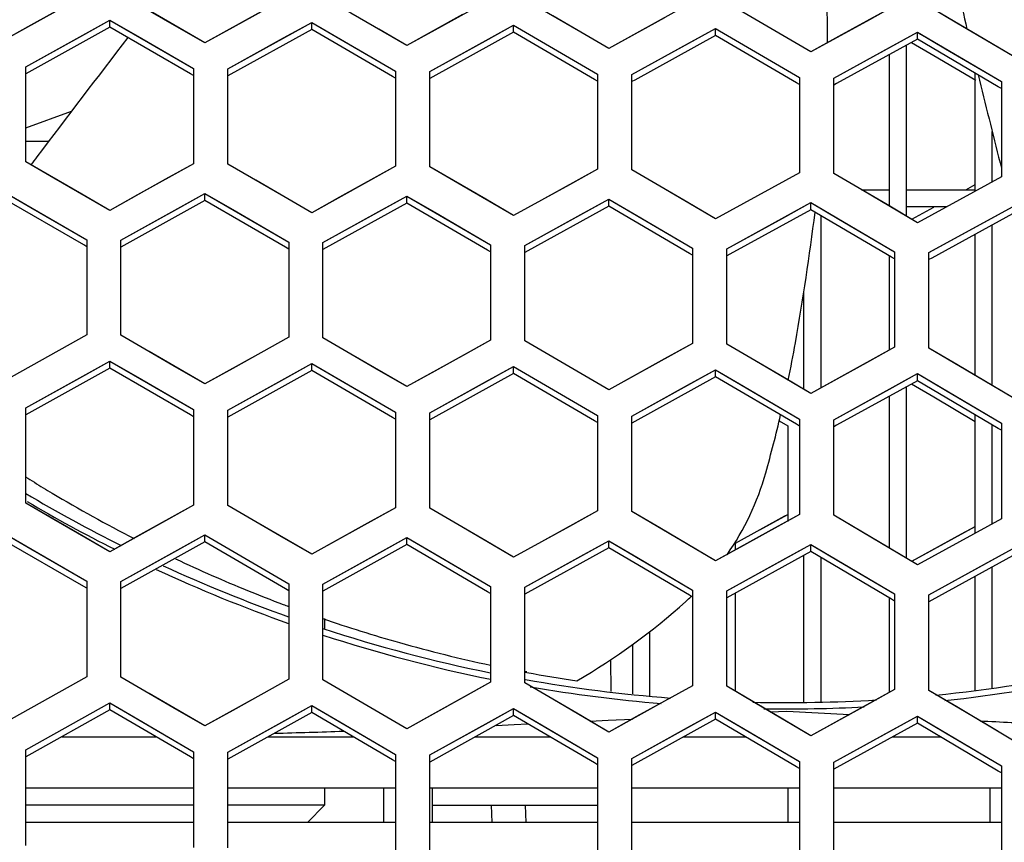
# Model space of a CAD drawing. Header units: millimetres. Extents: x 0 to 420, y 0 to 297.
# Tile 34 of 139: x 124.9 to 130.65, y 99.84 to 104.64. Entities that reach past the tile are written whole.
import ezdxf

# ---------------------------------------------------------------- set-up
doc = ezdxf.new("R2010")
doc.units = ezdxf.units.MM
doc.header["$LTSCALE"] = 23.1
doc.linetypes.add('DASHED', pattern=[0.2, 0.1, -0.1])
doc.layers.get('0').update_dxf_attribs({"linetype": 'CONTINUOUS'})
for name, color, linetype in [('02___PRT_ALL_AXES', 7, 'CONTINUOUS'), ('DIM_PILOTEES', 7, 'CONTINUOUS'), ('LAY0001', 7, 'CONTINUOUS')]:
    doc.layers.add(name, color=color, linetype=linetype)
doc.styles.get("Standard").update_dxf_attribs({"font": 'txt', "width": 0.7})
doc.dimstyles.new('DIMSTYLE_7', dxfattribs={"dimtxt": 2.5, "dimasz": 3.5, "dimexe": 2, "dimexo": 0, "dimtad": 1, "dimdsep": 46, "dimtxsty": 'Standard', "dimblk": '_FILLED', "dimblk1": '_FILLED', "dimblk2": '_FILLED', "dimcen": 0.09, "dimazin": 2, "dimtp": 0.3, "dimtm": 0.3, "dimtfac": 1, "dimtmove": 0, "dimatfit": 2, "dimldrblk": '_FILLED', "dimfxl": 0, "dimtolj": 1, "dimarcsym": 0})

# ---------------------------------------------------------------- blocks, each defined once
blk = doc.blocks.new('_FILLED')
at = {"color": 0, "linetype": 'ByBlock'}
blk.add_solid([(0, 0), (-1, 0.1429), (-1, -0.1429)], dxfattribs=at)
blk = doc.blocks.new('*D14')
at = {"layer": 'DIM_PILOTEES', "color": 2, "linetype": 'Continuous'}
for p, q in [((120.1827, 77.6871), (177.0028, 120.8628)), ((161.5321, 109.1071), (120.1827, 77.6871)), ((78.8334, 46.267), (120.1827, 77.6871))]:
    blk.add_line(p, q, dxfattribs=at)
at = {"layer": 'DIM_PILOTEES', "color": 2, "linetype": 'Continuous', "xscale": 3.5, "yscale": 3.5, "zscale": 3.5}
for p, rotation in [((161.5321, 109.1071), 37.2300217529), ((78.8334, 46.267), 217.2300217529)]:
    blk.add_blockref('_FILLED', p, dxfattribs=dict(at, rotation=rotation))
at = {"layer": 'DIM_PILOTEES', "color": 2, "linetype": 'Continuous', "insert": (166.7709, 117.0127), "char_height": 2.5, "width": 15.714286, "attachment_point": 1, "rotation": 37.23002, "line_spacing_factor": 0.9}
blk.add_mtext('{\\ftxt;\\W0.0001;\\H0.0001;\\~}{\\ftxt;\\W0.7857142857;\\H2.5; }{\\ftxt;\\W0.0001;\\H0.0001;\\~}{\\ftxt;\\W0.0001;\\H0.0001;\\~}{\\ftxt;\\W1.3333333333;\\H2.5; }{\\ftxt;\\W0.0001;\\H0.0001;\\~}{\\ftxt;\\W0.0001;\\H0.0001;\\~}{\\ftxt;\\W2.0714285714;\\H2.5; }{\\ftxt;\\W0.0001;\\H0.0001;\\~}', dxfattribs=at)

msp = doc.modelspace()

# ---------------------------------------------------------------- linework, layer by layer
at = {"color": 7, "linetype": 'Continuous'}
for p, q in [((125.2937, 104.7928), (124.9666, 104.6107)), ((125.8208, 104.6019), (125.4937, 104.7907)), ((126.4737, 104.7795), (126.1466, 104.5982)), ((127.0008, 104.5874), (126.6737, 104.777)), ((127.6537, 104.7636), (127.3266, 104.5829)), ((128.1808, 104.5702), (127.8537, 104.7606)), ((128.8337, 104.745), (128.5066, 104.565)), ((129.3608, 104.5503), (129.0337, 104.7415)), ((130.0137, 104.7236), (129.6866, 104.5443)), ((130.5408, 104.5276), (130.2137, 104.7197)), ((124.9666, 104.6107), (124.8037, 104.5199)), ((125.428, 104.6001), (124.9554, 104.337)), ((125.2643, 104.5498), (125.428, 104.6409)), ((125.428, 104.6001), (125.428, 104.6409)), ((125.428, 104.6409), (125.5917, 104.5464)), ((125.9003, 104.3273), (125.428, 104.6001)), ((125.9837, 104.5078), (125.8208, 104.6019)), ((126.1466, 104.5982), (125.9837, 104.5078)), ((126.4442, 104.5366), (126.608, 104.6273)), ((126.608, 104.5864), (126.608, 104.6273)), ((126.608, 104.6273), (126.7717, 104.5325)), ((127.6242, 104.5206), (127.788, 104.611)), ((127.788, 104.5701), (127.788, 104.611)), ((127.788, 104.611), (127.9517, 104.5157)), ((128.8042, 104.5019), (128.968, 104.592)), ((128.968, 104.551), (128.968, 104.592)), ((128.968, 104.592), (129.1317, 104.4963)), ((128.968, 104.592), (128.9859, 104.5816)), ((124.938, 104.3681), (125.2643, 104.5498)), ((125.5917, 104.5464), (125.918, 104.3579)), ((126.118, 104.3556), (126.4442, 104.5366)), ((126.608, 104.5864), (126.1354, 104.3244)), ((127.0802, 104.3125), (126.608, 104.5864)), ((127.1637, 104.4929), (127.0008, 104.5874)), ((127.3266, 104.5829), (127.1637, 104.4929)), ((127.788, 104.5701), (127.3153, 104.309)), ((128.2602, 104.295), (127.788, 104.5701)), ((128.3437, 104.4752), (128.1808, 104.5702)), ((128.5066, 104.565), (128.3437, 104.4752)), ((128.968, 104.551), (128.4953, 104.2909)), ((129.4401, 104.2748), (128.968, 104.551)), ((129.5237, 104.4549), (129.3608, 104.5503)), ((129.6866, 104.5443), (129.5237, 104.4549)), ((129.9842, 104.4805), (130.148, 104.5703)), ((130.148, 104.5292), (130.148, 104.5703)), ((130.148, 104.5703), (130.3117, 104.4741)), ((130.148, 104.5703), (130.1659, 104.5597)), ((126.7717, 104.5325), (127.098, 104.3431)), ((127.298, 104.3404), (127.6242, 104.5206)), ((127.9517, 104.5157), (128.278, 104.3256)), ((128.478, 104.3224), (128.8042, 104.5019)), ((129.1317, 104.4963), (129.458, 104.3053)), ((129.658, 104.3016), (129.9842, 104.4805)), ((130.148, 104.5292), (129.6753, 104.2701)), ((130.0844, 103.4948), (130.0844, 104.4944)), ((130.1131, 104.5108), (130.2431, 104.4344)), ((130.62, 104.2518), (130.148, 104.5292)), ((130.7037, 104.4318), (130.5408, 104.5276)), ((129.9844, 103.5536), (129.9844, 104.4396)), ((130.2431, 104.4344), (130.488, 104.2905)), ((130.3117, 104.4741), (130.638, 104.2823)), ((124.938, 103.8126), (124.938, 104.3681)), ((124.9554, 104.337), (124.938, 104.3273)), ((124.9554, 104.337), (124.938, 104.3273)), ((125.918, 104.317), (125.9003, 104.3273)), ((125.918, 104.3579), (125.918, 103.8023)), ((126.118, 103.7999), (126.118, 104.3556)), ((126.1354, 104.3244), (126.118, 104.3147)), ((126.1354, 104.3244), (126.118, 104.3147)), ((127.098, 104.3022), (127.0802, 104.3125)), ((127.098, 104.3431), (127.098, 103.7873)), ((127.298, 103.7845), (127.298, 104.3404)), ((127.3153, 104.309), (127.298, 104.2994)), ((127.3153, 104.309), (127.298, 104.2994)), ((128.278, 104.3256), (128.278, 103.7696)), ((128.478, 103.7663), (128.478, 104.3224)), ((129.458, 104.3053), (129.458, 103.749)), ((130.4844, 103.6416), (130.4844, 104.3316)), ((128.278, 104.2846), (128.2602, 104.295)), ((128.278, 104.2846), (128.2602, 104.295)), ((128.4953, 104.2909), (128.478, 104.2814)), ((128.4953, 104.2909), (128.478, 104.2814)), ((129.458, 104.2643), (129.4401, 104.2748)), ((129.658, 103.7453), (129.658, 104.3016)), ((129.6753, 104.2701), (129.658, 104.2606)), ((129.6753, 104.2701), (129.658, 104.2606)), ((130.638, 104.2412), (130.62, 104.2518)), ((130.638, 104.2823), (130.638, 103.7257)), ((124.938, 104.0117), (125.2053, 104.109)), ((130.5844, 103.6964), (130.5844, 103.9897)), ((125.2651, 103.6239), (124.938, 103.8126)), ((125.918, 103.8023), (125.5909, 103.6204)), ((126.4451, 103.6104), (126.118, 103.7999)), ((127.098, 103.7873), (126.7709, 103.6061)), ((127.6251, 103.5941), (127.298, 103.7845)), ((128.278, 103.7696), (127.9509, 103.5891)), ((128.8051, 103.575), (128.478, 103.7663)), ((129.458, 103.749), (129.1309, 103.5693)), ((129.9851, 103.5532), (129.658, 103.7453)), ((130.638, 103.7257), (130.3109, 103.5466)), ((130.4293, 103.6504), (130.4844, 103.6806)), ((130.4702, 103.6728), (130.4844, 103.6806)), ((124.8037, 103.6411), (124.9674, 103.5467)), ((125.428, 103.5297), (125.2651, 103.6239)), ((125.5909, 103.6204), (125.428, 103.5297)), ((125.82, 103.5376), (125.9837, 103.6287)), ((125.9837, 103.5877), (125.9837, 103.6287)), ((125.9837, 103.6287), (126.1474, 103.5338)), ((127, 103.5228), (127.1637, 103.6135)), ((127.1637, 103.5725), (127.1637, 103.6135)), ((127.1637, 103.6135), (127.3274, 103.5182)), ((129.8196, 103.6504), (129.983, 103.6504)), ((130.083, 103.6504), (130.483, 103.6504)), ((125.276, 103.3276), (124.8037, 103.6002)), ((125.9837, 103.5877), (125.5111, 103.3249)), ((126.4559, 103.314), (125.9837, 103.5877)), ((126.608, 103.5158), (126.4451, 103.6104)), ((126.7709, 103.6061), (126.608, 103.5158)), ((127.1637, 103.5725), (126.6911, 103.3107)), ((127.6359, 103.2976), (127.1637, 103.5725)), ((127.788, 103.4991), (127.6251, 103.5941)), ((127.9509, 103.5891), (127.788, 103.4991)), ((128.18, 103.5052), (128.3437, 103.5955)), ((128.3437, 103.5545), (128.3437, 103.5955)), ((128.3437, 103.5955), (128.5074, 103.4998)), ((128.968, 103.4796), (128.8051, 103.575)), ((129.1309, 103.5693), (128.968, 103.4796)), ((129.36, 103.4848), (129.5237, 103.5748)), ((129.5237, 103.5337), (129.5237, 103.5748)), ((129.5237, 103.5748), (129.6874, 103.4787)), ((124.9674, 103.5467), (125.2937, 103.3582)), ((125.4937, 103.3561), (125.82, 103.5376)), ((126.1474, 103.5338), (126.4737, 103.3446)), ((126.6737, 103.342), (127, 103.5228)), ((127.3274, 103.5182), (127.6537, 103.3282)), ((127.8537, 103.3251), (128.18, 103.5052)), ((128.3437, 103.5545), (127.8711, 103.2937)), ((128.8158, 103.2784), (128.3437, 103.5545)), ((128.5074, 103.4998), (128.8337, 103.3089)), ((129.5237, 103.5337), (129.0511, 103.2739)), ((129.9957, 103.2563), (129.5237, 103.5337)), ((129.5844, 102.4939), (129.5844, 103.4981)), ((130.148, 103.4573), (129.9851, 103.5532)), ((130.3178, 103.5504), (130.083, 103.5504)), ((130.1137, 103.4775), (130.2423, 103.548)), ((130.3109, 103.5466), (130.148, 103.4573)), ((130.7037, 103.5101), (130.2311, 103.2512)), ((130.54, 103.4616), (130.7037, 103.5512)), ((129.0337, 103.3054), (129.36, 103.4848)), ((129.6874, 103.4787), (130.0137, 103.2869)), ((130.2137, 103.2829), (130.54, 103.4616)), ((130.5844, 102.5069), (130.5844, 103.4448)), ((130.4844, 102.5659), (130.4844, 103.39)), ((125.2937, 103.3173), (125.276, 103.3276)), ((125.2937, 103.3582), (125.2937, 102.8019)), ((125.4937, 102.7997), (125.4937, 103.3561)), ((126.4737, 103.3446), (126.4737, 102.7881)), ((126.6737, 102.7854), (126.6737, 103.342)), ((127.6537, 103.3282), (127.6537, 102.7714)), ((125.5111, 103.3249), (125.4937, 103.3152)), ((125.5111, 103.3249), (125.4937, 103.3152)), ((126.4737, 103.3036), (126.4559, 103.314)), ((126.6911, 103.3107), (126.6737, 103.301)), ((127.6537, 103.2872), (127.6359, 103.2976)), ((127.8537, 102.7683), (127.8537, 103.3251)), ((127.8711, 103.2937), (127.8537, 103.2841)), ((127.8711, 103.2937), (127.8537, 103.2841)), ((128.8337, 103.2679), (128.8158, 103.2784)), ((128.8337, 103.3089), (128.8337, 102.752)), ((129.0337, 102.7484), (129.0337, 103.3054)), ((129.0511, 103.2739), (129.0337, 103.2643)), ((129.0511, 103.2739), (129.0337, 103.2643)), ((130.0137, 103.2869), (130.0137, 102.7296)), ((130.2137, 102.7256), (130.2137, 103.2829)), ((129.9844, 102.7136), (129.9844, 103.263)), ((130.0137, 103.2458), (129.9957, 103.2563)), ((130.0137, 103.2458), (129.9957, 103.2563)), ((130.2311, 103.2512), (130.2137, 103.2417)), ((130.2311, 103.2512), (130.2137, 103.2417)), ((129.4844, 102.4837), (129.4844, 103.0575)), ((125.2937, 102.8019), (124.9666, 102.6194)), ((125.8208, 102.6103), (125.4937, 102.7997)), ((126.4737, 102.7881), (126.1466, 102.6063)), ((127.0008, 102.5951), (126.6737, 102.7854)), ((127.6537, 102.7714), (127.3266, 102.5904)), ((128.1808, 102.5772), (127.8537, 102.7683)), ((128.8337, 102.752), (128.5066, 102.5717)), ((129.3608, 102.5563), (129.0337, 102.7484)), ((130.0137, 102.7296), (129.6866, 102.5501)), ((130.5408, 102.5327), (130.2137, 102.7256)), ((125.2643, 102.5582), (125.428, 102.6495)), ((125.428, 102.6085), (125.428, 102.6495)), ((125.428, 102.6495), (125.5917, 102.5547)), ((126.4443, 102.5444), (126.608, 102.6353)), ((126.608, 102.5943), (126.608, 102.6353)), ((126.608, 102.6353), (126.7717, 102.5401)), ((124.9666, 102.6194), (124.8037, 102.5284)), ((125.428, 102.6085), (124.9554, 102.3449)), ((125.9002, 102.3348), (125.428, 102.6085)), ((125.9837, 102.5157), (125.8208, 102.6103)), ((126.1466, 102.6063), (125.9837, 102.5157)), ((126.608, 102.5943), (126.1354, 102.3318)), ((127.0802, 102.3194), (126.608, 102.5943)), ((127.1637, 102.5002), (127.0008, 102.5951)), ((127.3266, 102.5904), (127.1637, 102.5002)), ((127.6243, 102.5278), (127.788, 102.6183)), ((127.788, 102.5773), (127.788, 102.6183)), ((127.788, 102.6183), (127.9517, 102.5227)), ((128.8043, 102.5083), (128.968, 102.5985)), ((128.968, 102.5574), (128.968, 102.5985)), ((128.968, 102.5985), (129.1317, 102.5024)), ((124.938, 102.3762), (125.2643, 102.5582)), ((125.5917, 102.5547), (125.918, 102.3655)), ((126.118, 102.3631), (126.4443, 102.5444)), ((126.7717, 102.5401), (127.098, 102.3501)), ((127.298, 102.3472), (127.6243, 102.5278)), ((127.788, 102.5773), (127.3154, 102.3157)), ((128.2601, 102.3012), (127.788, 102.5773)), ((127.9517, 102.5227), (128.278, 102.3318)), ((128.3437, 102.4818), (128.1808, 102.5772)), ((128.5066, 102.5717), (128.3437, 102.4818)), ((128.968, 102.5574), (128.4954, 102.2969)), ((129.44, 102.28), (128.968, 102.5574)), ((129.5237, 102.4605), (129.3608, 102.5563)), ((129.6866, 102.5501), (129.5237, 102.4605)), ((130.148, 102.5346), (129.6754, 102.2751)), ((129.9843, 102.4859), (130.148, 102.5758)), ((130.148, 102.5346), (130.148, 102.5758)), ((130.148, 102.5758), (130.3117, 102.4792)), ((130.62, 102.256), (130.148, 102.5346)), ((130.7037, 102.4364), (130.5408, 102.5327)), ((128.478, 102.3284), (128.8043, 102.5083)), ((129.1317, 102.5024), (129.458, 102.3106)), ((129.658, 102.3067), (129.9843, 102.4859)), ((130.0844, 101.4972), (130.0844, 102.4997)), ((130.1129, 102.5162), (130.2431, 102.4395)), ((130.3117, 102.4792), (130.638, 102.2866)), ((129.9844, 101.5563), (129.9844, 102.4448)), ((130.2431, 102.4395), (130.4844, 102.2971)), ((124.938, 101.819), (124.938, 102.3762)), ((125.918, 102.3655), (125.918, 101.8082)), ((126.118, 101.8058), (126.118, 102.3631)), ((127.098, 102.3501), (127.098, 101.7926)), ((124.9554, 102.3449), (124.938, 102.3352)), ((125.918, 102.3245), (125.9002, 102.3348)), ((125.918, 102.3245), (125.9002, 102.3348)), ((126.1354, 102.3318), (126.118, 102.3221)), ((127.098, 102.309), (127.0802, 102.3194)), ((127.098, 102.309), (127.0802, 102.3194)), ((127.298, 101.7897), (127.298, 102.3472)), ((127.3154, 102.3157), (127.298, 102.3061)), ((127.3154, 102.3157), (127.298, 102.3061)), ((128.278, 102.2907), (128.2601, 102.3012)), ((128.278, 102.2907), (128.2601, 102.3012)), ((128.278, 102.3318), (128.278, 101.7741)), ((128.478, 101.7707), (128.478, 102.3284)), ((128.4954, 102.2969), (128.478, 102.2873)), ((128.4954, 102.2969), (128.478, 102.2873)), ((129.3396, 102.3001), (129.3894, 102.2708)), ((129.3396, 102.3001), (129.3894, 102.2708)), ((129.458, 102.3106), (129.458, 101.7527)), ((129.658, 101.7488), (129.658, 102.3067)), ((130.4844, 101.6442), (130.4844, 102.3361)), ((129.3894, 102.2708), (129.3894, 101.7129)), ((129.458, 102.2695), (129.44, 102.28)), ((129.458, 102.2695), (129.44, 102.28)), ((129.6754, 102.2751), (129.658, 102.2656)), ((130.5844, 101.699), (130.5844, 102.277)), ((130.638, 102.2453), (130.62, 102.256)), ((130.638, 102.2866), (130.638, 101.7284)), ((125.265, 101.6296), (124.938, 101.819)), ((125.918, 101.8082), (125.5909, 101.626)), ((126.445, 101.6155), (126.118, 101.8058)), ((127.098, 101.7926), (126.7709, 101.6111)), ((127.625, 101.5986), (127.298, 101.7897)), ((128.278, 101.7741), (127.9509, 101.5934)), ((128.805, 101.5787), (128.478, 101.7707)), ((129.0844, 101.5861), (129.372, 101.7445)), ((129.458, 101.7527), (129.1309, 101.5727)), ((129.2257, 101.6639), (129.3894, 101.754)), ((129.372, 101.7445), (129.3894, 101.754)), ((129.985, 101.5559), (129.658, 101.7488)), ((130.638, 101.7284), (130.3109, 101.5491)), ((130.4057, 101.6401), (130.4844, 101.6833)), ((124.8037, 101.6471), (124.9674, 101.5523)), ((125.2759, 101.3325), (124.8037, 101.606)), ((125.428, 101.5351), (125.265, 101.6296)), ((125.5909, 101.626), (125.428, 101.5351)), ((125.82, 101.5429), (125.9837, 101.6341)), ((125.9837, 101.5931), (125.9837, 101.6341)), ((125.9837, 101.6341), (126.1474, 101.5389)), ((126.608, 101.5206), (126.445, 101.6155)), ((126.7709, 101.6111), (126.608, 101.5206)), ((127, 101.5275), (127.1637, 101.6183)), ((127.1637, 101.5772), (127.1637, 101.6183)), ((127.1637, 101.6183), (127.3274, 101.5227)), ((128.18, 101.5091), (128.3437, 101.5996)), ((128.3437, 101.5584), (128.3437, 101.5996)), ((128.3437, 101.5996), (128.5074, 101.5035)), ((130.1137, 101.4799), (130.4057, 101.6401)), ((124.9674, 101.5523), (125.2937, 101.3632)), ((125.4937, 101.361), (125.82, 101.5429)), ((125.9837, 101.5931), (125.5112, 101.3297)), ((126.4558, 101.3183), (125.9837, 101.5931)), ((127.1637, 101.5772), (126.6912, 101.3149)), ((127.6358, 101.3012), (127.1637, 101.5772)), ((127.788, 101.5032), (127.625, 101.5986)), ((127.9509, 101.5934), (127.788, 101.5032)), ((128.3437, 101.5584), (127.8711, 101.2972)), ((128.8157, 101.2812), (128.3437, 101.5584)), ((128.968, 101.4829), (128.805, 101.5787)), ((129.1309, 101.5727), (128.968, 101.4829)), ((129.0844, 101.547), (129.0844, 101.5933)), ((129.36, 101.4878), (129.5237, 101.5779)), ((129.5237, 101.5367), (129.5237, 101.5779)), ((129.5237, 101.5779), (129.6874, 101.4814)), ((130.148, 101.4597), (129.985, 101.5559)), ((130.3109, 101.5491), (130.148, 101.4597)), ((130.54, 101.4636), (130.7037, 101.5533)), ((126.1474, 101.5389), (126.4737, 101.349)), ((126.6737, 101.3463), (127, 101.5275)), ((127.3274, 101.5227), (127.6537, 101.3319)), ((127.8537, 101.3287), (128.18, 101.5091)), ((128.5074, 101.5035), (128.8337, 101.3118)), ((129.0337, 101.3081), (129.36, 101.4878)), ((129.5237, 101.5367), (129.0511, 101.2765)), ((129.4844, 100.6591), (129.4844, 101.5151)), ((129.9957, 101.2582), (129.5237, 101.5367)), ((129.5844, 100.6613), (129.5844, 101.5009)), ((130.7037, 101.512), (130.2311, 101.2529)), ((129.6874, 101.4814), (130.0137, 101.2888)), ((130.2137, 101.2846), (130.54, 101.4636)), ((130.5844, 100.7414), (130.5844, 101.4467)), ((130.4844, 100.726), (130.4844, 101.3918)), ((125.2937, 101.3222), (125.2759, 101.3325)), ((125.2937, 101.3632), (125.2937, 100.8052)), ((125.4937, 100.803), (125.4937, 101.361)), ((125.5112, 101.3297), (125.4937, 101.32)), ((125.5112, 101.3297), (125.4937, 101.32)), ((126.4737, 101.3079), (126.4558, 101.3183)), ((126.4737, 101.349), (126.4737, 100.7909)), ((126.6737, 100.7881), (126.6737, 101.3463)), ((126.6912, 101.3149), (126.6737, 101.3052)), ((126.6912, 101.3149), (126.6737, 101.3052)), ((127.6537, 101.3319), (127.6537, 100.7735)), ((127.8537, 100.7703), (127.8537, 101.3287)), ((127.6537, 101.2907), (127.6358, 101.3012)), ((127.6537, 101.2907), (127.6358, 101.3012)), ((127.8711, 101.2972), (127.8537, 101.2875)), ((127.8711, 101.2972), (127.8537, 101.2875)), ((128.8337, 101.2706), (128.8157, 101.2812)), ((128.8337, 101.2706), (128.8157, 101.2812)), ((128.8337, 101.3118), (128.8337, 100.7532)), ((129.0337, 100.7495), (129.0337, 101.3081)), ((129.0511, 101.2765), (129.0337, 101.2669)), ((129.0844, 100.7197), (129.0844, 101.2948)), ((129.9844, 100.7139), (129.9844, 101.2649)), ((130.0137, 101.2476), (129.9957, 101.2582)), ((130.0137, 101.2888), (130.0137, 100.73)), ((130.2137, 100.7257), (130.2137, 101.2846)), ((130.2311, 101.2529), (130.2137, 101.2434)), ((126.6837, 101.1454), (126.6837, 101.088)), ((128.5844, 100.6948), (128.5844, 101.0698)), ((128.4844, 100.7056), (128.4844, 100.9946)), ((128.3587, 100.7191), (128.3554, 100.9053)), ((125.2937, 100.8052), (124.9667, 100.6224)), ((125.8207, 100.6129), (125.4937, 100.803)), ((127.8527, 100.8328), (127.8647, 100.8306)), ((127.8537, 100.8378), (127.8658, 100.8355)), ((126.4737, 100.7909), (126.1467, 100.6088)), ((127.0008, 100.5971), (126.6737, 100.7881)), ((127.6537, 100.7735), (127.3267, 100.5922)), ((128.1808, 100.5784), (127.8537, 100.7703)), ((128.8337, 100.7532), (128.5067, 100.5727)), ((129.3608, 100.5567), (129.0337, 100.7495)), ((130.0137, 100.73), (129.6867, 100.5502)), ((130.5408, 100.532), (130.2137, 100.7257)), ((124.9667, 100.6224), (124.8037, 100.5312)), ((125.2643, 100.5609), (125.428, 100.6524)), ((125.428, 100.6113), (125.428, 100.6524)), ((125.428, 100.6524), (125.5917, 100.5572)), ((126.4443, 100.5465), (126.608, 100.6376)), ((126.608, 100.5965), (126.608, 100.6376)), ((126.608, 100.6376), (126.7717, 100.542)), ((125.428, 100.6113), (124.9555, 100.3472)), ((125.9001, 100.3366), (125.428, 100.6113)), ((125.9837, 100.518), (125.8207, 100.6129)), ((126.1467, 100.6088), (125.9837, 100.518)), ((126.608, 100.5965), (126.1355, 100.3335)), ((127.0801, 100.3206), (126.608, 100.5965)), ((127.1637, 100.5018), (127.0008, 100.5971)), ((127.3267, 100.5922), (127.1637, 100.5018)), ((127.788, 100.5787), (127.3155, 100.3168)), ((127.6243, 100.5292), (127.788, 100.6199)), ((127.788, 100.5787), (127.788, 100.6199)), ((127.788, 100.6199), (127.9517, 100.5239)), ((128.26, 100.3016), (127.788, 100.5787)), ((128.3437, 100.4826), (128.1808, 100.5784)), ((128.5067, 100.5727), (128.3437, 100.4826)), ((128.8043, 100.5089), (128.968, 100.5992)), ((128.968, 100.558), (128.968, 100.5992)), ((128.968, 100.5992), (129.1317, 100.5027)), ((129.2872, 100.6001), (129.3837, 100.6052)), ((129.2874, 100.6), (129.3837, 100.6052)), ((129.3837, 100.6052), (129.7512, 100.5857)), ((129.9843, 100.4856), (130.148, 100.5755)), ((130.148, 100.5342), (130.148, 100.5755)), ((130.148, 100.5755), (130.3117, 100.4786)), ((124.938, 100.3785), (125.2643, 100.5609)), ((125.5917, 100.5572), (125.918, 100.3674)), ((126.118, 100.3648), (126.4443, 100.5465)), ((126.7717, 100.542), (127.098, 100.3513)), ((127.298, 100.3483), (127.6243, 100.5292)), ((127.6861, 100.5215), (127.7911, 100.5261)), ((127.7911, 100.5261), (127.8718, 100.5297)), ((127.9517, 100.5239), (128.278, 100.3322)), ((128.2351, 100.5465), (128.3408, 100.5516)), ((128.3408, 100.5516), (128.4815, 100.5585)), ((128.478, 100.3287), (128.8043, 100.5089)), ((128.968, 100.558), (128.4955, 100.2971)), ((129.4399, 100.2796), (128.968, 100.558)), ((129.5237, 100.4605), (129.3608, 100.5567)), ((129.6867, 100.5502), (129.5237, 100.4605)), ((130.148, 100.5342), (129.6755, 100.2744)), ((130.6199, 100.2545), (130.148, 100.5342)), ((130.7037, 100.4353), (130.5408, 100.532)), ((125.1473, 100.4544), (125.6978, 100.4544)), ((126.3527, 100.4544), (126.8512, 100.4544)), ((127.5637, 100.4544), (127.9998, 100.4544)), ((128.7803, 100.4544), (129.1437, 100.4544)), ((129.1317, 100.5027), (129.458, 100.3102)), ((129.658, 100.3061), (129.9843, 100.4856)), ((130.0027, 100.4544), (130.2828, 100.4544)), ((130.3117, 100.4786), (130.638, 100.2851)), ((124.938, 99.8197), (124.938, 100.3785)), ((124.9555, 100.3472), (124.938, 100.3374)), ((124.9555, 100.3472), (124.938, 100.3374)), ((125.918, 100.3262), (125.9001, 100.3366)), ((125.918, 100.3262), (125.9001, 100.3366)), ((125.918, 100.3674), (125.918, 99.8085)), ((126.118, 99.806), (126.118, 100.3648)), ((127.098, 100.3513), (127.098, 99.7923)), ((127.298, 99.7892), (127.298, 100.3483)), ((126.1355, 100.3335), (126.118, 100.3237)), ((127.098, 100.3101), (127.0801, 100.3206)), ((127.3155, 100.3168), (127.298, 100.3071)), ((127.3155, 100.3168), (127.298, 100.3071)), ((128.278, 100.291), (128.26, 100.3016)), ((128.278, 100.291), (128.26, 100.3016)), ((128.278, 100.3322), (128.278, 99.773)), ((128.478, 99.7694), (128.478, 100.3287)), ((128.4955, 100.2971), (128.478, 100.2875)), ((128.4955, 100.2971), (128.478, 100.2875)), ((129.458, 100.2689), (129.4399, 100.2796)), ((129.458, 100.2689), (129.4399, 100.2796)), ((129.458, 100.3102), (129.458, 99.7507)), ((129.658, 99.7466), (129.658, 100.3061)), ((130.638, 100.2851), (130.638, 99.7253)), ((129.6755, 100.2744), (129.658, 100.2648)), ((129.6755, 100.2744), (129.658, 100.2648)), ((130.638, 100.2438), (130.6199, 100.2545)), ((130.638, 100.2438), (130.6199, 100.2545)), ((125.918, 100.1544), (124.938, 100.1544)), ((127.098, 100.1544), (126.118, 100.1544)), ((126.6837, 100.1544), (126.6837, 100.0544)), ((128.278, 100.1544), (127.298, 100.1544)), ((129.458, 100.1544), (128.478, 100.1544)), ((129.3894, 100.1544), (129.3894, 99.9544)), ((130.638, 100.1544), (129.658, 100.1544)), ((130.5694, 100.1544), (130.5694, 99.9544)), ((125.918, 100.0544), (124.938, 100.0544)), ((126.6837, 100.0544), (126.118, 100.0544)), ((126.5837, 99.9544), (126.6837, 100.0544)), ((127.3137, 100.0544), (128.278, 100.0544)), ((127.6569, 100.0544), (127.6603, 99.9544)), ((127.8602, 99.9544), (127.8567, 100.0544)), ((125.918, 99.9544), (124.938, 99.9544)), ((127.098, 99.9544), (126.118, 99.9544)), ((128.278, 99.9544), (127.298, 99.9544)), ((129.458, 99.9544), (128.478, 99.9544)), ((130.638, 99.9544), (129.658, 99.9544))]:
    msp.add_line(p, q, dxfattribs=at)
at = {"color": 3, "linetype": 'Continuous'}
msp.add_line((124.938, 103.9344), (125.0728, 103.9344), dxfattribs=at)
at = {"color": 2, "linetype": 'DASHED'}
msp.add_circle((120.1827, 77.6871), 51.9325, dxfattribs=at)
at = {"color": 7, "linetype": 'Continuous'}
for centre, radius, start, end in [((153.3473, 109.9913), 23.5388, 192.05591, 193.2687), ((122.4164, 104.5611), 7.2053, 359.58389, 2.63058), ((432.9888, -129.6375), 386.4817, 142.70481, 142.834822), ((153.3473, 109.9913), 23.5388, 193.93775, 194.01669), ((595.953, 220.4822), 479.7275, 194.016687, 194.079993), ((133.2769, 97.5693), 10.3831, 142.83482, 143.15477), ((114.724, 105.3579), 14.9388, 349.97208, 352.92885), ((121.6611, 104.1312), 7.894, 348.35448, 349.97208), ((121.6611, 104.1312), 7.894, 344.31147, 346.8428), ((129.4146, 109.1283), 8.4413, 237.95839, 238.77992), ((127.7315, 102.4262), 1.5887, 325.15275, 344.31147), ((129.4143, 109.1278), 8.4408, 238.77993, 239.18828), ((129.3837, 109.3544), 8.7, 239.26298, 243.44782), ((129.415, 109.1291), 8.4422, 239.18874, 242.90933), ((129.3837, 109.3544), 8.7367, 239.46235, 243.29052), ((129.4139, 109.1273), 8.4401, 244.7404, 246.32628), ((129.3837, 109.3544), 8.7367, 245.06337, 250.53732), ((129.3837, 109.3544), 8.7, 245.24009, 250.45509), ((129.4144, 109.1284), 8.4413, 246.32659, 249.38122), ((127.7315, 102.4262), 1.5887, 311.95982, 313.55243), ((129.4138, 109.1269), 8.4398, 249.3815, 249.60631), ((126.2418, 104.0831), 3.8169, 300.1257, 311.95982), ((129.4141, 109.128), 8.4408, 251.04583, 254.23784), ((129.3837, 109.3544), 8.7, 251.84293, 258.52873), ((129.3837, 109.3544), 8.7367, 251.92386, 258.57785), ((129.4139, 109.1276), 8.4404, 254.23862, 257.96037), ((129.4132, 109.1251), 8.4379, 259.42503, 261.44044), ((129.3837, 109.3544), 8.7, 275.74256, 282.01407), ((129.3837, 109.3544), 8.7367, 276.06362, 281.96097), ((129.3837, 109.3544), 8.7, 259.8934, 265.52093), ((129.3837, 109.3544), 8.7367, 260.12243, 265.18622), ((129.3837, 109.3544), 8.7, 268.69925, 273.45103), ((129.3837, 109.3544), 8.7367, 269.12131, 272.9714), ((136.4727, 225.0023), 124.5975, 267.258964, 267.426063), ((124.4648, 171.1919), 70.7429, 271.559921, 271.887335)]:
    msp.add_arc(centre, radius, start, end, dxfattribs=at)
at = {"layer": '02___PRT_ALL_AXES', "color": 7, "linetype": 'Continuous'}
for p, q in [((127.0289, 99.9544), (127.0289, 100.1544)), ((127.3137, 99.9544), (127.3137, 100.1544))]:
    msp.add_line(p, q, dxfattribs=at)
at = {"layer": 'LAY0001', "color": 7, "linetype": 'Continuous'}
for p, q in [((130.0137, 104.7236), (129.8499, 104.6338)), ((130.3774, 104.6236), (130.2137, 104.7197)), ((125.13, 104.7017), (124.8037, 104.5199)), ((125.9837, 104.5078), (125.6574, 104.6963)), ((126.31, 104.6888), (125.9837, 104.5078)), ((127.1637, 104.4929), (126.8374, 104.6822)), ((127.49, 104.6732), (127.1637, 104.4929)), ((128.3437, 104.4752), (128.0174, 104.6654)), ((128.6699, 104.6549), (128.3437, 104.4752)), ((124.938, 104.3681), (125.428, 104.6409)), ((125.428, 104.6409), (125.918, 104.3579)), ((126.118, 104.3556), (126.608, 104.6273)), ((126.608, 104.6273), (127.098, 104.3431)), ((127.298, 104.3404), (127.788, 104.611)), ((127.788, 104.611), (128.278, 104.3256)), ((128.478, 104.3224), (128.968, 104.592)), ((128.968, 104.592), (129.458, 104.3053)), ((129.5237, 104.4549), (129.1974, 104.6458)), ((129.8499, 104.6338), (129.5237, 104.4549)), ((130.7037, 104.4318), (130.3774, 104.6236)), ((129.658, 104.3016), (130.148, 104.5703)), ((130.148, 104.5703), (130.638, 104.2823)), ((124.938, 103.8126), (124.938, 104.3681)), ((125.918, 104.3579), (125.918, 103.8023)), ((126.118, 103.7999), (126.118, 104.3556)), ((127.098, 104.3431), (127.098, 103.7873)), ((127.298, 103.7845), (127.298, 104.3404)), ((128.278, 104.3256), (128.278, 103.7696)), ((128.478, 103.7663), (128.478, 104.3224)), ((129.458, 104.3053), (129.458, 103.749)), ((129.658, 103.7453), (129.658, 104.3016)), ((130.638, 104.2823), (130.638, 103.7257)), ((125.1017, 103.7182), (124.938, 103.8126)), ((125.918, 103.8023), (125.7543, 103.7112)), ((126.2817, 103.7051), (126.118, 103.7999)), ((127.098, 103.7873), (126.9343, 103.6966)), ((127.4617, 103.6892), (127.298, 103.7845)), ((128.278, 103.7696), (128.1143, 103.6792)), ((128.6417, 103.6706), (128.478, 103.7663)), ((129.458, 103.749), (129.2942, 103.6591)), ((129.8217, 103.6492), (129.658, 103.7453)), ((125.428, 103.5297), (125.1017, 103.7182)), ((125.7543, 103.7112), (125.428, 103.5297)), ((126.608, 103.5158), (126.2817, 103.7051)), ((126.9343, 103.6966), (126.608, 103.5158)), ((127.788, 103.4991), (127.4617, 103.6892)), ((128.1143, 103.6792), (127.788, 103.4991)), ((130.4293, 103.6504), (130.4844, 103.6806)), ((130.4706, 103.6731), (130.4844, 103.6806)), ((130.638, 103.7257), (130.4742, 103.6361)), ((124.8037, 103.6411), (125.2937, 103.3582)), ((125.4937, 103.3561), (125.9837, 103.6287)), ((125.9837, 103.6287), (126.4737, 103.3446)), ((126.6737, 103.342), (127.1637, 103.6135)), ((127.1637, 103.6135), (127.6537, 103.3282)), ((128.968, 103.4796), (128.6417, 103.6706)), ((129.2942, 103.6591), (128.968, 103.4796)), ((130.148, 103.4573), (129.8217, 103.6492)), ((130.4742, 103.6361), (130.148, 103.4573)), ((127.8537, 103.3251), (128.3437, 103.5955)), ((128.3437, 103.5955), (128.8337, 103.3089)), ((129.0337, 103.3054), (129.5237, 103.5748)), ((129.5237, 103.5748), (130.0137, 103.2869)), ((130.1137, 103.4775), (130.2423, 103.548)), ((130.2137, 103.2829), (130.7037, 103.5512)), ((125.2937, 103.3582), (125.2937, 102.8019)), ((125.4937, 102.7997), (125.4937, 103.3561)), ((126.4737, 103.3446), (126.4737, 102.7881)), ((126.6737, 102.7854), (126.6737, 103.342)), ((127.6537, 103.3282), (127.6537, 102.7714)), ((127.8537, 102.7683), (127.8537, 103.3251)), ((128.8337, 103.3089), (128.8337, 102.752)), ((129.0337, 102.7484), (129.0337, 103.3054)), ((130.0137, 103.2869), (130.0137, 102.7296)), ((130.2137, 102.7256), (130.2137, 103.2829)), ((125.2937, 102.8019), (125.13, 102.7106)), ((125.6574, 102.7049), (125.4937, 102.7997)), ((126.4737, 102.7881), (126.31, 102.6971)), ((126.8374, 102.6902), (126.6737, 102.7854)), ((127.6537, 102.7714), (127.49, 102.6808)), ((128.0174, 102.6727), (127.8537, 102.7683)), ((128.8337, 102.752), (128.67, 102.6617)), ((125.13, 102.7106), (124.8037, 102.5284)), ((125.9837, 102.5157), (125.6574, 102.7049)), ((126.31, 102.6971), (125.9837, 102.5157)), ((129.1974, 102.6523), (129.0337, 102.7484)), ((130.0137, 102.7296), (129.85, 102.6398)), ((130.3774, 102.6291), (130.2137, 102.7256)), ((124.938, 102.3762), (125.428, 102.6495)), ((125.428, 102.6495), (125.918, 102.3655)), ((126.118, 102.3631), (126.608, 102.6353)), ((126.608, 102.6353), (127.098, 102.3501)), ((127.1637, 102.5002), (126.8374, 102.6902)), ((127.49, 102.6808), (127.1637, 102.5002)), ((128.3437, 102.4818), (128.0174, 102.6727)), ((128.67, 102.6617), (128.3437, 102.4818)), ((129.5237, 102.4605), (129.1974, 102.6523)), ((129.85, 102.6398), (129.5237, 102.4605)), ((127.298, 102.3472), (127.788, 102.6183)), ((127.788, 102.6183), (128.278, 102.3318)), ((128.478, 102.3284), (128.968, 102.5985)), ((128.968, 102.5985), (129.458, 102.3106)), ((130.7037, 102.4364), (130.3774, 102.6291)), ((129.658, 102.3067), (130.148, 102.5758)), ((130.148, 102.5758), (130.638, 102.2866)), ((124.938, 101.819), (124.938, 102.3762)), ((125.918, 102.3655), (125.918, 101.8082)), ((126.118, 101.8058), (126.118, 102.3631)), ((127.098, 102.3501), (127.098, 101.7926)), ((127.298, 101.7897), (127.298, 102.3472)), ((128.278, 102.3318), (128.278, 101.7741)), ((128.478, 101.7707), (128.478, 102.3284)), ((129.458, 102.3106), (129.458, 101.7527)), ((129.658, 101.7488), (129.658, 102.3067)), ((130.638, 102.2866), (130.638, 101.7284)), ((125.1017, 101.7243), (124.938, 101.819)), ((125.918, 101.8082), (125.7543, 101.717)), ((126.2817, 101.7106), (126.118, 101.8058)), ((127.098, 101.7926), (126.9343, 101.7018)), ((127.4617, 101.6941), (127.298, 101.7897)), ((128.278, 101.7741), (128.1143, 101.6837)), ((125.428, 101.5351), (125.1017, 101.7243)), ((125.7543, 101.717), (125.428, 101.5351)), ((128.6417, 101.6746), (128.478, 101.7707)), ((129.0844, 101.5861), (129.372, 101.7445)), ((129.458, 101.7527), (129.2943, 101.6626)), ((129.372, 101.7445), (129.3894, 101.754)), ((129.372, 101.7445), (129.3894, 101.754)), ((129.8217, 101.6523), (129.658, 101.7488)), ((130.638, 101.7284), (130.4743, 101.6386)), ((126.608, 101.5206), (126.2817, 101.7106)), ((126.9343, 101.7018), (126.608, 101.5206)), ((127.788, 101.5032), (127.4617, 101.6941)), ((128.1143, 101.6837), (127.788, 101.5032)), ((128.968, 101.4829), (128.6417, 101.6746)), ((129.2943, 101.6626), (128.968, 101.4829)), ((130.2424, 101.5505), (130.4844, 101.6833)), ((124.8037, 101.6471), (125.2937, 101.3632)), ((125.4937, 101.361), (125.9837, 101.6341)), ((125.9837, 101.6341), (126.4737, 101.349)), ((126.6737, 101.3463), (127.1637, 101.6183)), ((127.1637, 101.6183), (127.6537, 101.3319)), ((127.8537, 101.3287), (128.3437, 101.5996)), ((128.3437, 101.5996), (128.8337, 101.3118)), ((130.148, 101.4597), (129.8217, 101.6523)), ((130.4743, 101.6386), (130.148, 101.4597)), ((129.0337, 101.3081), (129.5237, 101.5779)), ((129.5237, 101.5779), (130.0137, 101.2888)), ((130.1608, 101.5058), (130.2424, 101.5505)), ((130.2137, 101.2846), (130.7037, 101.5533)), ((130.1137, 101.4799), (130.1608, 101.5058)), ((130.1137, 101.4799), (130.1608, 101.5058)), ((125.2937, 101.3632), (125.2937, 100.8052)), ((125.4937, 100.803), (125.4937, 101.361)), ((126.4737, 101.349), (126.4737, 100.7909)), ((126.6737, 100.7881), (126.6737, 101.3463)), ((127.6537, 101.3319), (127.6537, 100.7735)), ((127.8537, 100.7703), (127.8537, 101.3287)), ((128.8337, 101.3118), (128.8337, 100.7532)), ((129.0337, 100.7495), (129.0337, 101.3081)), ((130.0137, 101.2888), (130.0137, 100.73)), ((130.2137, 100.7257), (130.2137, 101.2846)), ((125.2937, 100.8052), (125.13, 100.7137)), ((125.6574, 100.7079), (125.4937, 100.803)), ((126.4737, 100.7909), (126.31, 100.6997)), ((126.8374, 100.6925), (126.6737, 100.7881)), ((127.6537, 100.7735), (127.49, 100.6828)), ((128.0174, 100.6743), (127.8537, 100.7703)), ((128.8337, 100.7532), (128.67, 100.6629)), ((129.1974, 100.653), (129.0337, 100.7495)), ((125.13, 100.7137), (124.8037, 100.5312)), ((125.9837, 100.518), (125.6574, 100.7079)), ((126.31, 100.6997), (125.9837, 100.518)), ((127.1637, 100.5018), (126.8374, 100.6925)), ((127.49, 100.6828), (127.1637, 100.5018)), ((130.0137, 100.73), (129.85, 100.64)), ((130.3774, 100.6288), (130.2137, 100.7257)), ((124.938, 100.3785), (125.428, 100.6524)), ((125.428, 100.6524), (125.918, 100.3674)), ((126.118, 100.3648), (126.608, 100.6376)), ((126.608, 100.6376), (127.098, 100.3513)), ((128.3437, 100.4826), (128.0174, 100.6743)), ((128.67, 100.6629), (128.3437, 100.4826)), ((129.5237, 100.4605), (129.1974, 100.653)), ((129.85, 100.64), (129.5237, 100.4605)), ((130.7037, 100.4353), (130.3774, 100.6288)), ((127.298, 100.3483), (127.788, 100.6199)), ((127.788, 100.6199), (128.278, 100.3322)), ((128.478, 100.3287), (128.968, 100.5992)), ((128.968, 100.5992), (129.458, 100.3102)), ((129.658, 100.3061), (130.148, 100.5755)), ((130.148, 100.5755), (130.638, 100.2851)), ((124.938, 99.8197), (124.938, 100.3785)), ((125.918, 100.3674), (125.918, 99.8085)), ((126.118, 99.806), (126.118, 100.3648)), ((127.098, 100.3513), (127.098, 99.7923)), ((127.298, 99.7892), (127.298, 100.3483)), ((128.278, 100.3322), (128.278, 99.773)), ((128.478, 99.7694), (128.478, 100.3287)), ((129.458, 100.3102), (129.458, 99.7507)), ((129.658, 99.7466), (129.658, 100.3061)), ((130.638, 100.2851), (130.638, 99.7253))]:
    msp.add_line(p, q, dxfattribs=at)

# ---------------------------------------------------------------- dimensions: what is measured, and where the dimension line sits
at = {"layer": 'DIM_PILOTEES', "color": 2, "linetype": 'Continuous'}
dim = msp.add_diameter_dim_2p(p1=(161.5321, 109.1071), p2=(78.8334, 46.267), text='{\\ftxt;\\W0.0001;\\H0.0001;\\~}{\\ftxt;\\W0.7857142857;\\H2.5; }{\\ftxt;\\W0.0001;\\H0.0001;\\~}{\\ftxt;\\W0.0001;\\H0.0001;\\~}{\\ftxt;\\W1.3333333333;\\H2.5; }{\\ftxt;\\W0.0001;\\H0.0001;\\~}{\\ftxt;\\W0.0001;\\H0.0001;\\~}{\\ftxt;\\W2.0714285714;\\H2.5; }{\\ftxt;\\W0.0001;\\H0.0001;\\~}', dimstyle='DIMSTYLE_7', override={"dimpost": '<>'}, dxfattribs=at)
dim.commit()
dim.dimension.update_dxf_attribs({"geometry": '*D14', "text_midpoint": (172.5015, 118.2274), "dimtype": 163})

doc.saveas('drawing.dxf')
